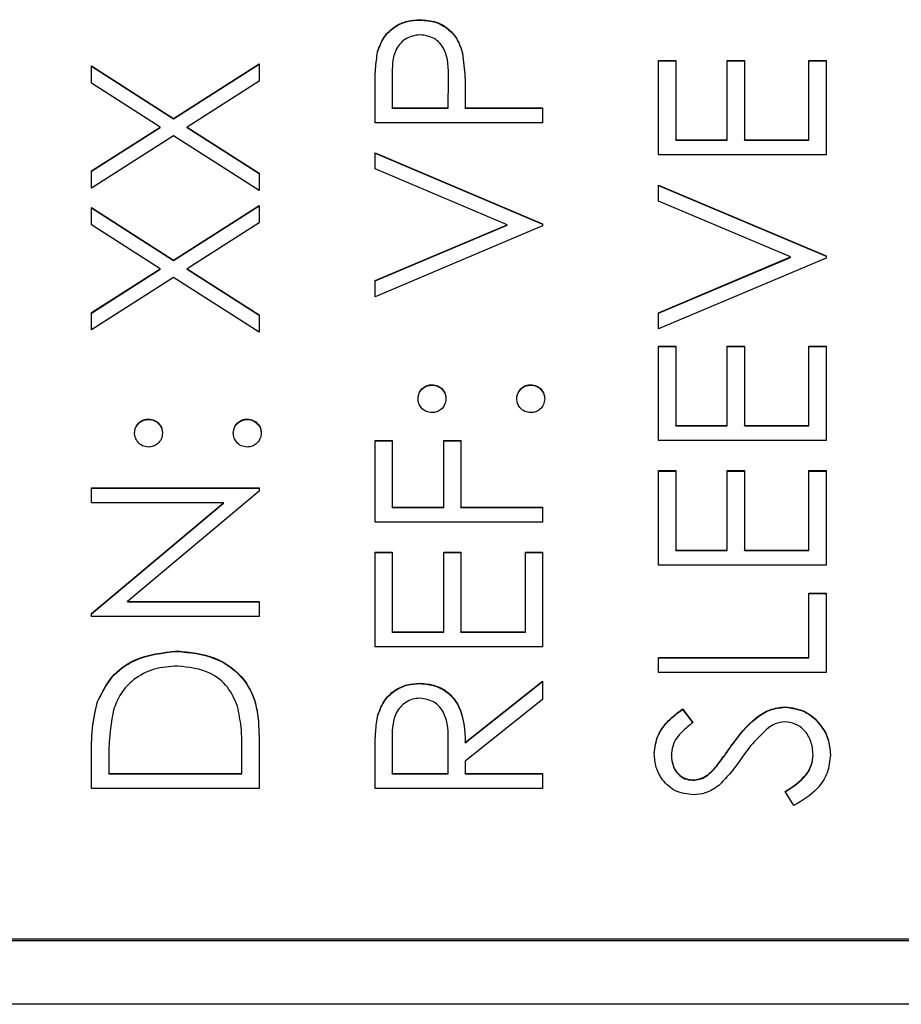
# Model space of a CAD drawing. Header units: millimetres. Extents: x 328 to 1113, y 82 to 901.
# Tile 7 of 23: x 635 to 642, y 506 to 513. Entities that reach past the tile are written whole.
import ezdxf

# ---------------------------------------------------------------- set-up
doc = ezdxf.new("R2010")
doc.units = ezdxf.units.MM

msp = doc.modelspace()

# ---------------------------------------------------------------- linework, layer by layer
at = {"color": 7, "linetype": 'Continuous', "lineweight": 25}
for p, q in [((638.3725, 513.2667), (638.3725, 513.2696)), ((638.0433, 513.0179), (638.0433, 513.0208)), ((638.7025, 513.0074), (638.7025, 513.0104)), ((635.8238, 512.9115), (636.4608, 512.5041)), ((635.8238, 512.7769), (635.8238, 512.9115)), ((635.8238, 512.9085), (636.4608, 512.5012)), ((636.4608, 512.5041), (637.1238, 512.9281)), ((636.4608, 512.5012), (637.1238, 512.9252)), ((637.1238, 512.9281), (637.1238, 512.7935)), ((640.2238, 512.9531), (640.3571, 512.9531)), ((640.2238, 512.2201), (640.2238, 512.9531)), ((640.2238, 512.9502), (640.3571, 512.9502)), ((640.3571, 512.9531), (640.3571, 512.3367)), ((640.7571, 512.9531), (640.8905, 512.9531)), ((640.7571, 512.3367), (640.7571, 512.9531)), ((640.7571, 512.9502), (640.8905, 512.9502)), ((640.8905, 512.9531), (640.8905, 512.3367)), ((641.3905, 512.9531), (641.5238, 512.9531)), ((641.3905, 512.3367), (641.3905, 512.9531)), ((641.3905, 512.9502), (641.5238, 512.9502)), ((641.5238, 512.9531), (641.5238, 512.2201)), ((638.1571, 512.8243), (638.1571, 512.5866)), ((638.5905, 512.5866), (638.5933, 512.8141)), ((638.5905, 512.5837), (638.5933, 512.8112)), ((638.5933, 512.8156), (638.5933, 512.8193)), ((638.5933, 512.8112), (638.5933, 512.8141)), ((636.3556, 512.4367), (635.8238, 512.7769)), ((637.1238, 512.7935), (636.566, 512.4367)), ((638.0238, 512.47), (638.0238, 512.7248)), ((638.7238, 512.6795), (638.7238, 512.5866)), ((638.1571, 512.5866), (638.5905, 512.5866)), ((638.1571, 512.5837), (638.1571, 512.5866)), ((638.1571, 512.5837), (638.5905, 512.5837)), ((638.5905, 512.5837), (638.5905, 512.5866)), ((638.7238, 512.5866), (639.3238, 512.5866)), ((638.7238, 512.5837), (638.7238, 512.5866)), ((638.7238, 512.5837), (639.3238, 512.5837)), ((639.3238, 512.5866), (639.3238, 512.47)), ((636.4608, 512.5012), (636.4608, 512.5041)), ((635.8238, 512.0965), (636.3556, 512.4367)), ((635.8238, 512.0935), (636.3556, 512.4337)), ((636.3556, 512.4337), (636.3556, 512.4367)), ((636.566, 512.4367), (637.1238, 512.0798)), ((636.566, 512.4337), (636.566, 512.4367)), ((636.566, 512.4337), (637.1238, 512.0769)), ((639.3238, 512.47), (638.0238, 512.47)), ((636.4608, 512.3695), (635.8238, 511.9619)), ((637.1238, 511.9452), (636.4608, 512.3695)), ((640.3571, 512.3367), (640.7571, 512.3367)), ((640.3571, 512.3338), (640.3571, 512.3367)), ((640.3571, 512.3338), (640.7571, 512.3338)), ((640.7571, 512.3338), (640.7571, 512.3367)), ((640.8905, 512.3367), (641.3905, 512.3367)), ((640.8905, 512.3338), (640.8905, 512.3367)), ((640.8905, 512.3338), (641.3905, 512.3338)), ((641.3905, 512.3338), (641.3905, 512.3367)), ((638.0238, 512.2368), (639.3238, 511.687)), ((638.0238, 512.1118), (638.0238, 512.2368)), ((638.0238, 512.2338), (639.3238, 511.6841)), ((641.5238, 512.2201), (640.2238, 512.2201)), ((635.8238, 511.9619), (635.8238, 512.0965)), ((637.1238, 512.0798), (637.1238, 511.9452)), ((639.0483, 511.6787), (638.0238, 512.1118)), ((640.2238, 511.9869), (641.5238, 511.4371)), ((640.2238, 511.8619), (640.2238, 511.9869)), ((640.2238, 511.9839), (641.5238, 511.4342)), ((635.8238, 511.8119), (636.4608, 511.4046)), ((635.8238, 511.6774), (635.8238, 511.8119)), ((636.4608, 511.4046), (637.1238, 511.8286)), ((636.4608, 511.4016), (637.1238, 511.8257)), ((637.1238, 511.8286), (637.1238, 511.694)), ((641.2483, 511.4288), (640.2238, 511.8619)), ((635.8238, 511.809), (636.4608, 511.4016)), ((636.3556, 511.3371), (635.8238, 511.6774)), ((637.1238, 511.694), (636.566, 511.3371)), ((638.0238, 511.2455), (639.0483, 511.6787)), ((638.0238, 511.2426), (639.0483, 511.6757)), ((639.3238, 511.6703), (638.0238, 511.1206)), ((639.0483, 511.6757), (639.0483, 511.6787)), ((639.3238, 511.687), (639.3238, 511.6703)), ((640.2238, 510.9956), (641.2483, 511.4288)), ((641.2483, 511.4258), (641.2483, 511.4288)), ((641.5238, 511.4371), (641.5238, 511.4204)), ((636.4608, 511.4016), (636.4608, 511.4046)), ((640.2238, 510.9927), (641.2483, 511.4258)), ((641.5238, 511.4204), (640.2238, 510.8707)), ((635.8238, 510.9969), (636.3556, 511.3371)), ((635.8238, 510.994), (636.3556, 511.3342)), ((636.3556, 511.3342), (636.3556, 511.3371)), ((636.566, 511.3371), (637.1238, 510.9803)), ((636.566, 511.3342), (636.566, 511.3371)), ((636.566, 511.3342), (637.1238, 510.9773)), ((636.4608, 511.27), (635.8238, 510.8624)), ((637.1238, 510.8457), (636.4608, 511.27)), ((638.0238, 511.1206), (638.0238, 511.2455)), ((635.8238, 510.8624), (635.8238, 510.9969)), ((637.1238, 510.9803), (637.1238, 510.8457)), ((640.2238, 510.8707), (640.2238, 510.9956)), ((640.2238, 510.7374), (640.3571, 510.7374)), ((640.2238, 510.0044), (640.2238, 510.7374)), ((640.2238, 510.7345), (640.3571, 510.7345)), ((640.3571, 510.7374), (640.3571, 510.121)), ((640.7571, 510.7374), (640.8905, 510.7374)), ((640.7571, 510.121), (640.7571, 510.7374)), ((640.7571, 510.7345), (640.8905, 510.7345)), ((640.8905, 510.7374), (640.8905, 510.121)), ((641.3905, 510.7374), (641.5238, 510.7374)), ((641.3905, 510.121), (641.3905, 510.7374)), ((641.3905, 510.7345), (641.5238, 510.7345)), ((641.5238, 510.7374), (641.5238, 510.0044)), ((638.4655, 510.4346), (638.4655, 510.4375)), ((639.2321, 510.4346), (639.2321, 510.4375)), ((636.2655, 510.168), (636.2655, 510.171)), ((637.0321, 510.168), (637.0321, 510.171)), ((640.3571, 510.121), (640.7571, 510.121)), ((640.3571, 510.1181), (640.3571, 510.121)), ((640.3571, 510.1181), (640.7571, 510.1181)), ((640.7571, 510.1181), (640.7571, 510.121)), ((640.8905, 510.121), (641.3905, 510.121)), ((640.8905, 510.1181), (640.8905, 510.121)), ((640.8905, 510.1181), (641.3905, 510.1181)), ((641.3905, 510.1181), (641.3905, 510.121)), ((638.0238, 510.0044), (638.1571, 510.0044)), ((638.0238, 509.3713), (638.0238, 510.0044)), ((638.0238, 510.0015), (638.1571, 510.0015)), ((638.1571, 510.0044), (638.1571, 509.4879)), ((638.5571, 510.0044), (638.6905, 510.0044)), ((638.5571, 509.4879), (638.5571, 510.0044)), ((638.5571, 510.0015), (638.6905, 510.0015)), ((638.6905, 510.0044), (638.6905, 509.4879)), ((641.5238, 510.0044), (640.2238, 510.0044)), ((640.2238, 509.7712), (640.3571, 509.7712)), ((640.2238, 509.0381), (640.2238, 509.7712)), ((640.2238, 509.7682), (640.3571, 509.7682)), ((640.3571, 509.7712), (640.3571, 509.1548)), ((640.7571, 509.7712), (640.8905, 509.7712)), ((640.7571, 509.1548), (640.7571, 509.7712)), ((640.7571, 509.7682), (640.8905, 509.7682)), ((640.8905, 509.7712), (640.8905, 509.1548)), ((641.3905, 509.7712), (641.5238, 509.7712)), ((641.3905, 509.1548), (641.3905, 509.7712)), ((641.3905, 509.7682), (641.5238, 509.7682)), ((641.5238, 509.7712), (641.5238, 509.0381)), ((635.8238, 509.6379), (637.1238, 509.6379)), ((635.8238, 509.5213), (635.8238, 509.6379)), ((635.8238, 509.6349), (637.1238, 509.6349)), ((637.1238, 509.6113), (636.103, 508.7549)), ((637.1238, 509.6379), (637.1238, 509.6113)), ((636.847, 509.5213), (635.8238, 509.5213)), ((635.8238, 508.6628), (636.847, 509.5213)), ((635.8238, 508.6598), (636.847, 509.5183)), ((636.847, 509.5183), (636.847, 509.5213)), ((638.1571, 509.4879), (638.5571, 509.4879)), ((638.1571, 509.485), (638.1571, 509.4879)), ((638.1571, 509.485), (638.5571, 509.485)), ((638.5571, 509.485), (638.5571, 509.4879)), ((638.6905, 509.4879), (639.3238, 509.4879)), ((638.6905, 509.485), (638.6905, 509.4879)), ((638.6905, 509.485), (639.3238, 509.485)), ((639.3238, 509.4879), (639.3238, 509.3713)), ((639.3238, 509.3713), (638.0238, 509.3713)), ((638.0238, 509.1381), (638.1571, 509.1381)), ((638.0238, 508.4051), (638.0238, 509.1381)), ((638.1571, 509.1381), (638.1571, 508.5217)), ((638.5571, 509.1381), (638.6905, 509.1381)), ((638.5571, 508.5217), (638.5571, 509.1381)), ((638.6905, 509.1381), (638.6905, 508.5217)), ((639.1905, 509.1381), (639.3238, 509.1381)), ((639.1905, 508.5217), (639.1905, 509.1381)), ((639.3238, 509.1381), (639.3238, 508.4051)), ((640.3571, 509.1548), (640.7571, 509.1548)), ((640.3571, 509.1518), (640.3571, 509.1548)), ((640.3571, 509.1518), (640.7571, 509.1518)), ((640.7571, 509.1518), (640.7571, 509.1548)), ((640.8905, 509.1548), (641.3905, 509.1548)), ((640.8905, 509.1518), (640.8905, 509.1548)), ((640.8905, 509.1518), (641.3905, 509.1518)), ((641.3905, 509.1518), (641.3905, 509.1548)), ((638.0238, 509.1352), (638.1571, 509.1352)), ((638.5571, 509.1352), (638.6905, 509.1352)), ((639.1905, 509.1352), (639.3238, 509.1352)), ((641.5238, 509.0381), (640.2238, 509.0381)), ((636.103, 508.7549), (637.1238, 508.7549)), ((636.103, 508.752), (636.103, 508.7549)), ((637.1238, 508.7549), (637.1238, 508.6383)), ((641.3905, 508.8216), (641.5238, 508.8216)), ((641.3905, 508.3218), (641.3905, 508.8216)), ((641.3905, 508.8186), (641.5238, 508.8186)), ((641.5238, 508.8216), (641.5238, 508.2052)), ((636.103, 508.752), (637.1238, 508.752)), ((635.8238, 508.6383), (635.8238, 508.6628)), ((637.1238, 508.6383), (635.8238, 508.6383)), ((638.1571, 508.5217), (638.5571, 508.5217)), ((638.1571, 508.5188), (638.1571, 508.5217)), ((638.1571, 508.5188), (638.5571, 508.5188)), ((638.5571, 508.5188), (638.5571, 508.5217)), ((638.6905, 508.5217), (639.1905, 508.5217)), ((638.6905, 508.5188), (638.6905, 508.5217)), ((638.6905, 508.5188), (639.1905, 508.5188)), ((639.1905, 508.5188), (639.1905, 508.5217)), ((639.3238, 508.4051), (638.0238, 508.4051)), ((636.4902, 508.3688), (636.4902, 508.3718)), ((640.2238, 508.3218), (641.3905, 508.3218)), ((640.2238, 508.2052), (640.2238, 508.3218)), ((640.2238, 508.3188), (641.3905, 508.3188)), ((641.3905, 508.3188), (641.3905, 508.3218)), ((641.5238, 508.2052), (640.2238, 508.2052)), ((638.3715, 508.1189), (638.3715, 508.1219)), ((638.7238, 507.6611), (639.3238, 508.1385)), ((638.7238, 507.6582), (639.3238, 508.1356)), ((639.3238, 508.1385), (639.3238, 507.9943)), ((639.3238, 507.9943), (638.7238, 507.5169)), ((635.8707, 507.9773), (635.8707, 507.9803)), ((640.4105, 507.922), (640.4905, 507.8165)), ((640.4105, 507.919), (640.4105, 507.922)), ((640.4105, 507.919), (640.4905, 507.8136)), ((641.2053, 507.9357), (641.2053, 507.9386)), ((638.0415, 507.8571), (638.0415, 507.86)), ((637.1238, 507.7082), (637.1238, 507.3056)), ((638.1571, 507.6658), (638.1571, 507.4222)), ((638.5905, 507.4222), (638.5923, 507.6601)), ((638.5905, 507.4192), (638.5923, 507.6572)), ((638.5923, 507.6612), (638.5923, 507.6649)), ((638.5923, 507.6572), (638.5923, 507.6601)), ((638.7238, 507.6582), (638.7238, 507.6611)), ((640.7858, 507.6296), (640.7858, 507.6325)), ((635.8238, 507.3056), (635.8238, 507.5679)), ((636.9905, 507.4222), (636.9905, 507.5713)), ((638.0238, 507.3056), (638.0238, 507.5656)), ((640.3238, 507.5598), (640.3238, 507.5627)), ((641.4238, 507.5645), (641.4238, 507.5674)), ((635.9571, 507.5135), (635.9571, 507.4222)), ((638.7238, 507.5169), (638.7238, 507.4222)), ((640.6564, 507.4549), (640.6564, 507.4578)), ((635.9571, 507.4222), (636.9905, 507.4222)), ((635.9571, 507.4192), (635.9571, 507.4222)), ((635.9571, 507.4192), (636.9905, 507.4192)), ((636.9905, 507.4192), (636.9905, 507.4222)), ((638.1571, 507.4222), (638.5905, 507.4222)), ((638.1571, 507.4192), (638.1571, 507.4222)), ((638.1571, 507.4192), (638.5905, 507.4192)), ((638.5905, 507.4192), (638.5905, 507.4222)), ((638.7238, 507.4222), (639.3238, 507.4222)), ((638.7238, 507.4192), (638.7238, 507.4222)), ((638.7238, 507.4192), (639.3238, 507.4192)), ((639.3238, 507.4222), (639.3238, 507.3056)), ((637.1238, 507.3056), (635.8238, 507.3056)), ((639.3238, 507.3056), (638.0238, 507.3056)), ((640.4884, 507.3693), (640.4884, 507.3722)), ((641.273, 507.1723), (641.2071, 507.2821)), ((630.9238, 506.1247), (646.9238, 506.1247)), ((634.9238, 506.1394), (646.9238, 506.1394)), ((649.4238, 505.6307), (628.4238, 505.6307))]:
    msp.add_line(p, q, dxfattribs=at)
for points, knots in [([(638.0433, 513.0208), (638.0576, 513.0603), (638.0861, 513.1392), (638.174, 513.2209), (638.2739, 513.2639), (638.3396, 513.2677), (638.3725, 513.2696)], [0, 0, 0, 0, 0.279705, 0.559381, 0.779509, 1, 1, 1, 1]), ([(638.0433, 513.0179), (638.0576, 513.0573), (638.0861, 513.1363), (638.174, 513.2179), (638.2739, 513.261), (638.3396, 513.2648), (638.3725, 513.2667)], [0, 0, 0, 0, 0.279705, 0.559381, 0.779509, 1, 1, 1, 1]), ([(638.3725, 513.2696), (638.4154, 513.2666), (638.501, 513.2604), (638.6053, 513.1953), (638.6726, 513.1067), (638.6925, 513.0425), (638.7025, 513.0104)], [0, 0, 0, 0, 0.280099, 0.559324, 0.779458, 1, 1, 1, 1]), ([(638.3725, 513.2667), (638.4154, 513.2636), (638.501, 513.2575), (638.6053, 513.1923), (638.6726, 513.1038), (638.6925, 513.0396), (638.7025, 513.0074)], [0, 0, 0, 0, 0.280099, 0.559324, 0.779458, 1, 1, 1, 1]), ([(638.373, 513.153), (638.3357, 513.1471), (638.2796, 513.1383), (638.221, 513.0904), (638.1551, 512.9986), (638.1563, 512.9017), (638.1571, 512.8243)], [0, 0, 0, 0, 0.248969, 0.374729, 0.500383, 1, 1, 1, 1]), ([(638.5933, 512.8141), (638.5936, 512.8933), (638.594, 512.9924), (638.5289, 513.0883), (638.4692, 513.1383), (638.4114, 513.1471), (638.373, 513.153)], [0, 0, 0, 0, 0.499721, 0.62535, 0.751083, 1, 1, 1, 1]), ([(638.0238, 512.7248), (638.0236, 512.7804), (638.0233, 512.8795), (638.0372, 512.9777), (638.0433, 513.0208)], [0, 0, 0, 0, 0.560314, 1, 1, 1, 1]), ([(638.0238, 512.7219), (638.0236, 512.7774), (638.0233, 512.8766), (638.0372, 512.9747), (638.0433, 513.0179)], [0, 0, 0, 0, 0.560314, 1, 1, 1, 1]), ([(638.7025, 513.0104), (638.7102, 512.9489), (638.724, 512.839), (638.7239, 512.7283), (638.7238, 512.6795)], [0, 0, 0, 0, 0.5596942, 1, 1, 1, 1]), ([(638.7025, 513.0074), (638.7102, 512.9459), (638.724, 512.8361), (638.7239, 512.7253), (638.7238, 512.6766)], [0, 0, 0, 0, 0.5596942, 1, 1, 1, 1]), ([(638.3571, 510.3293), (638.359, 510.3453), (638.3626, 510.3773), (638.3924, 510.4123), (638.4277, 510.4346), (638.4529, 510.4365), (638.4655, 510.4375)], [0, 0, 0, 0, 0.279602, 0.559212, 0.779475, 1, 1, 1, 1]), ([(638.3571, 510.3263), (638.359, 510.3423), (638.3626, 510.3744), (638.3924, 510.4094), (638.4277, 510.4316), (638.4529, 510.4336), (638.4655, 510.4346)], [0, 0, 0, 0, 0.279602, 0.559212, 0.779475, 1, 1, 1, 1]), ([(638.4655, 510.4375), (638.4815, 510.4357), (638.5136, 510.4322), (638.5487, 510.4024), (638.5706, 510.367), (638.5728, 510.3418), (638.5738, 510.3293)], [0, 0, 0, 0, 0.279517, 0.559326, 0.779544, 1, 1, 1, 1]), ([(638.4655, 510.4346), (638.4815, 510.4328), (638.5136, 510.4292), (638.5487, 510.3994), (638.5706, 510.364), (638.5728, 510.3389), (638.5738, 510.3263)], [0, 0, 0, 0, 0.279517, 0.559326, 0.779544, 1, 1, 1, 1]), ([(639.1238, 510.3293), (639.1256, 510.3453), (639.1293, 510.3773), (639.1591, 510.4123), (639.1943, 510.4346), (639.2195, 510.4365), (639.2321, 510.4375)], [0, 0, 0, 0, 0.279602, 0.559212, 0.779475, 1, 1, 1, 1]), ([(639.1238, 510.3263), (639.1256, 510.3423), (639.1293, 510.3744), (639.1591, 510.4094), (639.1943, 510.4316), (639.2195, 510.4336), (639.2321, 510.4346)], [0, 0, 0, 0, 0.279602, 0.559212, 0.779475, 1, 1, 1, 1]), ([(639.2321, 510.4375), (639.2481, 510.4356), (639.2801, 510.4319), (639.3153, 510.4023), (639.3371, 510.3669), (639.3393, 510.3418), (639.3405, 510.3293)], [0, 0, 0, 0, 0.279469, 0.559358, 0.779674, 1, 1, 1, 1]), ([(639.2321, 510.4346), (639.2481, 510.4327), (639.2801, 510.4289), (639.3153, 510.3993), (639.3371, 510.3639), (639.3393, 510.3388), (639.3405, 510.3263)], [0, 0, 0, 0, 0.279469, 0.559358, 0.779674, 1, 1, 1, 1]), ([(638.4655, 510.221), (638.4495, 510.2229), (638.4177, 510.2269), (638.3824, 510.2563), (638.3606, 510.2917), (638.3583, 510.3167), (638.3571, 510.3293)], [0, 0, 0, 0, 0.279585, 0.559454, 0.779697, 1, 1, 1, 1]), ([(638.5738, 510.3293), (638.5719, 510.3133), (638.5682, 510.2813), (638.5386, 510.246), (638.5031, 510.2243), (638.478, 510.2221), (638.4655, 510.221)], [0, 0, 0, 0, 0.279647, 0.559299, 0.779615, 1, 1, 1, 1]), ([(639.2321, 510.221), (639.2162, 510.2229), (639.1842, 510.2267), (639.1488, 510.2561), (639.1271, 510.2916), (639.1249, 510.3167), (639.1238, 510.3293)], [0, 0, 0, 0, 0.279576, 0.559284, 0.779552, 1, 1, 1, 1]), ([(639.3405, 510.3293), (639.3385, 510.3133), (639.3346, 510.2815), (639.3052, 510.2462), (639.2697, 510.2245), (639.2447, 510.2221), (639.2321, 510.221)], [0, 0, 0, 0, 0.279581, 0.559143, 0.779575, 1, 1, 1, 1]), ([(636.1571, 510.0627), (636.159, 510.0787), (636.1626, 510.1108), (636.1924, 510.1458), (636.2277, 510.168), (636.2529, 510.17), (636.2655, 510.171)], [0, 0, 0, 0, 0.279602, 0.559212, 0.779475, 1, 1, 1, 1]), ([(636.1571, 510.0598), (636.159, 510.0758), (636.1626, 510.1078), (636.1924, 510.1428), (636.2277, 510.1651), (636.2529, 510.1671), (636.2655, 510.168)], [0, 0, 0, 0, 0.279602, 0.559212, 0.779475, 1, 1, 1, 1]), ([(636.2655, 510.171), (636.2815, 510.1692), (636.3136, 510.1656), (636.3487, 510.1358), (636.3706, 510.1004), (636.3728, 510.0753), (636.3738, 510.0627)], [0, 0, 0, 0, 0.279517, 0.559326, 0.779544, 1, 1, 1, 1]), ([(636.2655, 510.168), (636.2815, 510.1663), (636.3136, 510.1627), (636.3487, 510.1329), (636.3706, 510.0975), (636.3728, 510.0723), (636.3738, 510.0598)], [0, 0, 0, 0, 0.279517, 0.559326, 0.779544, 1, 1, 1, 1]), ([(636.9238, 510.0627), (636.9256, 510.0787), (636.9293, 510.1108), (636.9591, 510.1458), (636.9943, 510.168), (637.0195, 510.17), (637.0321, 510.171)], [0, 0, 0, 0, 0.279602, 0.559212, 0.779475, 1, 1, 1, 1]), ([(636.9238, 510.0598), (636.9256, 510.0758), (636.9293, 510.1078), (636.9591, 510.1428), (636.9943, 510.1651), (637.0195, 510.1671), (637.0321, 510.168)], [0, 0, 0, 0, 0.279602, 0.559212, 0.779475, 1, 1, 1, 1]), ([(637.0321, 510.171), (637.0481, 510.1691), (637.0801, 510.1653), (637.1153, 510.1357), (637.1371, 510.1003), (637.1393, 510.0752), (637.1405, 510.0627)], [0, 0, 0, 0, 0.279469, 0.559358, 0.779674, 1, 1, 1, 1]), ([(637.0321, 510.168), (637.0481, 510.1662), (637.0801, 510.1624), (637.1153, 510.1328), (637.1371, 510.0974), (637.1393, 510.0723), (637.1405, 510.0598)], [0, 0, 0, 0, 0.279469, 0.559358, 0.779674, 1, 1, 1, 1]), ([(636.2655, 509.9544), (636.2495, 509.9564), (636.2177, 509.9603), (636.1824, 509.9897), (636.1606, 510.0252), (636.1583, 510.0502), (636.1571, 510.0627)], [0, 0, 0, 0, 0.279585, 0.559454, 0.779697, 1, 1, 1, 1]), ([(636.3738, 510.0627), (636.3719, 510.0467), (636.3682, 510.0147), (636.3386, 509.9795), (636.3031, 509.9577), (636.278, 509.9555), (636.2655, 509.9544)], [0, 0, 0, 0, 0.279647, 0.559299, 0.779615, 1, 1, 1, 1]), ([(637.0321, 509.9544), (637.0162, 509.9563), (636.9842, 509.9601), (636.9488, 509.9895), (636.9271, 510.025), (636.9249, 510.0501), (636.9238, 510.0627)], [0, 0, 0, 0, 0.279576, 0.559284, 0.779552, 1, 1, 1, 1]), ([(637.1405, 510.0627), (637.1385, 510.0468), (637.1346, 510.0149), (637.1052, 509.9797), (637.0697, 509.9579), (637.0447, 509.9556), (637.0321, 509.9544)], [0, 0, 0, 0, 0.2795812, 0.5591432, 0.7795754, 1, 1, 1, 1]), ([(635.8707, 507.9803), (635.9027, 508.0464), (635.9669, 508.1787), (636.186, 508.3395), (636.3749, 508.3595), (636.4902, 508.3718)], [0, 0, 0, 0, 0.280264, 0.560715, 1, 1, 1, 1]), ([(635.8707, 507.9773), (635.9027, 508.0435), (635.9669, 508.1758), (636.186, 508.3365), (636.3749, 508.3566), (636.4902, 508.3688)], [0, 0, 0, 0, 0.280264, 0.560715, 1, 1, 1, 1]), ([(636.4902, 508.3718), (636.5878, 508.3623), (636.7827, 508.3433), (637.0153, 508.175), (637.1169, 507.9384), (637.1215, 507.7851), (637.1238, 507.7082)], [0, 0, 0, 0, 0.280124, 0.559248, 0.778837, 1, 1, 1, 1]), ([(636.4902, 508.3688), (636.5878, 508.3593), (636.7827, 508.3403), (637.0153, 508.1721), (637.1169, 507.9354), (637.1215, 507.7822), (637.1238, 507.7053)], [0, 0, 0, 0, 0.280124, 0.559248, 0.778837, 1, 1, 1, 1]), ([(636.49, 508.2551), (636.4291, 508.2509), (636.3076, 508.2426), (636.1544, 508.1619), (636.0449, 508.0471), (636.0107, 507.9576), (635.9936, 507.9128)], [0, 0, 0, 0, 0.280178, 0.559765, 0.779797, 1, 1, 1, 1]), ([(636.9574, 507.9428), (636.9347, 507.9947), (636.8892, 508.0984), (636.7249, 508.2293), (636.579, 508.2453), (636.49, 508.2551)], [0, 0, 0, 0, 0.280536, 0.561015, 1, 1, 1, 1]), ([(638.0415, 507.86), (638.055, 507.9008), (638.0821, 507.9823), (638.1697, 508.0681), (638.2706, 508.1154), (638.3378, 508.1197), (638.3715, 508.1219)], [0, 0, 0, 0, 0.279797, 0.5595, 0.779626, 1, 1, 1, 1]), ([(638.0415, 507.8571), (638.055, 507.8978), (638.0821, 507.9794), (638.1697, 508.0651), (638.2706, 508.1125), (638.3378, 508.1168), (638.3715, 508.1189)], [0, 0, 0, 0, 0.279797, 0.5595, 0.779626, 1, 1, 1, 1]), ([(638.3715, 508.1219), (638.4126, 508.1185), (638.4947, 508.1117), (638.604, 508.0474), (638.7132, 507.901), (638.7194, 507.76), (638.7238, 507.6611)], [0, 0, 0, 0, 0.18712, 0.373979, 0.560911, 1, 1, 1, 1]), ([(638.3715, 508.1189), (638.4126, 508.1155), (638.4947, 508.1087), (638.604, 508.0445), (638.7132, 507.898), (638.7194, 507.7571), (638.7238, 507.6582)], [0, 0, 0, 0, 0.1871202, 0.3739789, 0.5609112, 1, 1, 1, 1]), ([(638.3712, 508.0053), (638.3522, 508.0039), (638.3141, 508.001), (638.2622, 507.9752), (638.2182, 507.9386), (638.1546, 507.8423), (638.156, 507.7442), (638.1571, 507.6658)], [0, 0, 0, 0, 0.125307, 0.250617, 0.375954, 0.501281, 1, 1, 1, 1]), ([(638.5923, 507.6601), (638.592, 507.7399), (638.5917, 507.8398), (638.5283, 507.9383), (638.4685, 507.9899), (638.41, 507.9991), (638.3712, 508.0053)], [0, 0, 0, 0, 0.499827, 0.625498, 0.751208, 1, 1, 1, 1]), ([(635.8238, 507.5679), (635.8239, 507.646), (635.824, 507.7854), (635.8564, 507.9208), (635.8707, 507.9803)], [0, 0, 0, 0, 0.560445, 1, 1, 1, 1]), ([(635.8238, 507.565), (635.8239, 507.6431), (635.824, 507.7824), (635.8564, 507.9178), (635.8707, 507.9773)], [0, 0, 0, 0, 0.560445, 1, 1, 1, 1]), ([(636.9905, 507.5713), (636.9907, 507.6413), (636.991, 507.7663), (636.9677, 507.8889), (636.9574, 507.9428)], [0, 0, 0, 0, 0.560426, 1, 1, 1, 1]), ([(640.1905, 507.5758), (640.1962, 507.6244), (640.2057, 507.7047), (640.2681, 507.7991), (640.3353, 507.8652), (640.3854, 507.903), (640.4105, 507.922)], [0, 0, 0, 0, 0.338729, 0.558835, 0.779344, 1, 1, 1, 1]), ([(640.1905, 507.5728), (640.1962, 507.6215), (640.2057, 507.7017), (640.2681, 507.7962), (640.3353, 507.8623), (640.3854, 507.9001), (640.4105, 507.919)], [0, 0, 0, 0, 0.338729, 0.558835, 0.779344, 1, 1, 1, 1]), ([(640.7858, 507.6325), (640.8461, 507.7139), (640.9302, 507.8274), (641.0867, 507.924), (641.1658, 507.9338), (641.2053, 507.9386)], [0, 0, 0, 0, 0.560115, 0.780284, 1, 1, 1, 1]), ([(640.7858, 507.6296), (640.8461, 507.711), (640.9302, 507.8245), (641.0867, 507.9211), (641.1658, 507.9308), (641.2053, 507.9357)], [0, 0, 0, 0, 0.560115, 0.780284, 1, 1, 1, 1]), ([(641.2053, 507.9386), (641.2585, 507.9314), (641.365, 507.9168), (641.4782, 507.8129), (641.547, 507.6929), (641.5538, 507.6093), (641.5571, 507.5674)], [0, 0, 0, 0, 0.2791829, 0.5590851, 0.779446, 1, 1, 1, 1]), ([(641.2053, 507.9357), (641.2585, 507.9284), (641.365, 507.9139), (641.4782, 507.81), (641.547, 507.69), (641.5538, 507.6063), (641.5571, 507.5645)], [0, 0, 0, 0, 0.2791829, 0.5590851, 0.779446, 1, 1, 1, 1]), ([(635.9936, 507.9128), (635.9806, 507.8389), (635.9573, 507.7067), (635.9572, 507.5726), (635.9571, 507.5135)], [0, 0, 0, 0, 0.559542, 1, 1, 1, 1]), ([(638.0238, 507.5656), (638.0236, 507.6208), (638.0233, 507.7194), (638.036, 507.817), (638.0415, 507.86)], [0, 0, 0, 0, 0.56024, 1, 1, 1, 1]), ([(638.0238, 507.5627), (638.0236, 507.6179), (638.0233, 507.7164), (638.036, 507.8141), (638.0415, 507.8571)], [0, 0, 0, 0, 0.56024, 1, 1, 1, 1]), ([(640.4905, 507.8165), (640.4625, 507.7941), (640.4165, 507.7571), (640.3609, 507.6961), (640.3292, 507.6324), (640.3256, 507.586), (640.3238, 507.5627)], [0, 0, 0, 0, 0.340409, 0.560482, 0.78018, 1, 1, 1, 1]), ([(641.0759, 507.7754), (641.033, 507.7354), (640.9564, 507.6638), (640.8955, 507.5786), (640.8686, 507.5411)], [0, 0, 0, 0, 0.5594958, 1, 1, 1, 1]), ([(641.2035, 507.822), (641.1776, 507.8188), (641.1313, 507.8131), (641.0928, 507.7869), (641.0759, 507.7754)], [0, 0, 0, 0, 0.55899, 1, 1, 1, 1]), ([(641.4238, 507.5674), (641.4203, 507.6024), (641.4133, 507.6722), (641.3608, 507.7575), (641.2859, 507.8117), (641.2309, 507.8186), (641.2035, 507.822)], [0, 0, 0, 0, 0.280276, 0.560148, 0.780153, 1, 1, 1, 1]), ([(640.6564, 507.4578), (640.6813, 507.4899), (640.7257, 507.5471), (640.7674, 507.6064), (640.7858, 507.6325)], [0, 0, 0, 0, 0.559906, 1, 1, 1, 1]), ([(640.6564, 507.4549), (640.6813, 507.487), (640.7257, 507.5442), (640.7674, 507.6035), (640.7858, 507.6296)], [0, 0, 0, 0, 0.559906, 1, 1, 1, 1]), ([(640.4939, 507.2556), (640.4477, 507.2612), (640.3554, 507.2725), (640.2552, 507.3612), (640.1997, 507.4673), (640.1936, 507.5396), (640.1905, 507.5758)], [0, 0, 0, 0, 0.279553, 0.558798, 0.779378, 1, 1, 1, 1]), ([(640.3238, 507.5627), (640.3258, 507.5364), (640.3299, 507.4836), (640.3704, 507.4202), (640.4261, 507.3786), (640.4676, 507.3743), (640.4884, 507.3722)], [0, 0, 0, 0, 0.280274, 0.559931, 0.77992, 1, 1, 1, 1]), ([(640.3238, 507.5598), (640.3258, 507.5334), (640.3299, 507.4807), (640.3704, 507.4173), (640.4261, 507.3756), (640.4676, 507.3714), (640.4884, 507.3693)], [0, 0, 0, 0, 0.280274, 0.559931, 0.77992, 1, 1, 1, 1]), ([(640.8686, 507.5411), (640.8386, 507.4988), (640.7852, 507.4232), (640.7203, 507.3572), (640.6918, 507.3282)], [0, 0, 0, 0, 0.560413, 1, 1, 1, 1]), ([(641.2071, 507.2821), (641.2665, 507.3207), (641.3493, 507.3746), (641.4152, 507.4847), (641.4209, 507.5399), (641.4238, 507.5674)], [0, 0, 0, 0, 0.559321, 0.779782, 1, 1, 1, 1]), ([(641.2071, 507.2792), (641.2665, 507.3178), (641.3493, 507.3716), (641.4152, 507.4817), (641.4209, 507.5369), (641.4238, 507.5645)], [0, 0, 0, 0, 0.5593206, 0.7797817, 1, 1, 1, 1]), ([(641.5571, 507.5674), (641.5523, 507.5193), (641.5427, 507.4232), (641.4447, 507.2751), (641.3382, 507.2113), (641.273, 507.1723)], [0, 0, 0, 0, 0.27988, 0.559666, 1, 1, 1, 1]), ([(640.4884, 507.3722), (640.5065, 507.3737), (640.5428, 507.3768), (640.6026, 507.4049), (640.636, 507.4378), (640.6564, 507.4578)], [0, 0, 0, 0, 0.279946, 0.559774, 1, 1, 1, 1]), ([(640.4884, 507.3693), (640.5065, 507.3708), (640.5428, 507.3738), (640.6026, 507.402), (640.636, 507.4348), (640.6564, 507.4549)], [0, 0, 0, 0, 0.279946, 0.559774, 1, 1, 1, 1]), ([(640.6918, 507.3282), (640.6581, 507.3053), (640.5978, 507.2644), (640.5256, 507.2583), (640.4939, 507.2556)], [0, 0, 0, 0, 0.5598405, 1, 1, 1, 1])]:
    msp.add_open_spline(points, degree=3, knots=knots, dxfattribs=at)

doc.saveas('drawing.dxf')
